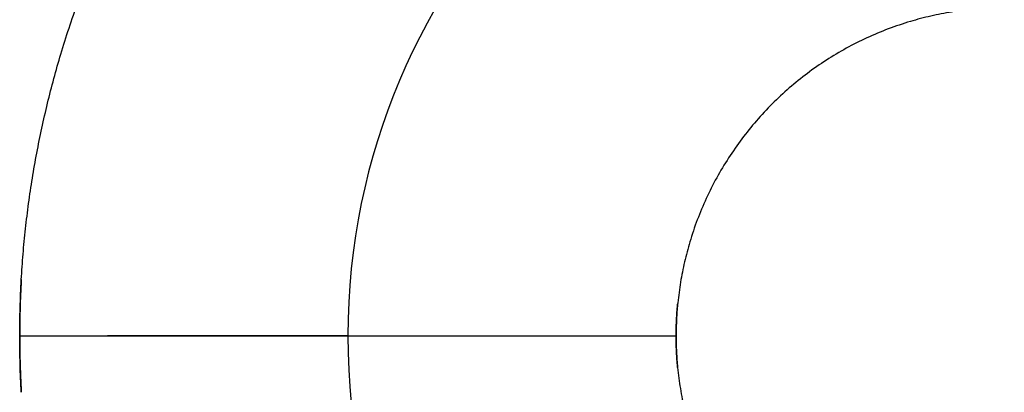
# Model space of a CAD drawing. Header units: inches. Extents: x -535 to 431, y -263 to 280.
# Tile 28 of 82: x -150.5 to -147.5, y -3.43 to -2.29. Entities that reach past the tile are written whole.
import ezdxf

# ---------------------------------------------------------------- set-up
doc = ezdxf.new("R2010")
doc.units = ezdxf.units.IN
doc.linetypes.add('DASHED', pattern=[15, 7, -8])

# ---------------------------------------------------------------- blocks, each defined once
blk = doc.blocks.new('013_G23_G27_BF_B14R_Motor_Bgr_63_EEXDe_1_1__5', base_point=(-375.5, -86.258))
at = {"color": 7, "linetype": 'Continuous'}
for start, end in [(90, 180), (180, -90)]:
    blk.add_arc((-147.5, -3.258), 2, start, end, dxfattribs=at)
at = {"color": 1, "linetype": 'Continuous'}
for points, knots in [([(-150.4951, -3.0861), (-150.4934, -3.0603), (-150.49, -3.0086), (-150.4825, -2.9313), (-150.473, -2.8542), (-150.4616, -2.7774), (-150.4482, -2.7009), (-150.4328, -2.6248), (-150.4154, -2.5491), (-150.3961, -2.4738), (-150.3743, -2.3974), (-150.35, -2.3201), (-150.3231, -2.2418), (-150.294, -2.1645), (-150.2629, -2.0881), (-150.2297, -2.0126), (-150.1945, -1.9381), (-150.1572, -1.8646), (-150.118, -1.7923), (-150.0768, -1.721), (-150.0337, -1.6509), (-149.9887, -1.582), (-149.9417, -1.5144), (-149.8929, -1.448), (-149.8423, -1.3829), (-149.7898, -1.3192), (-149.7356, -1.2569), (-149.6796, -1.196), (-149.6218, -1.1366), (-149.5625, -1.0789), (-149.5016, -1.0228), (-149.4393, -0.9686), (-149.3756, -0.9161), (-149.3105, -0.8654), (-149.2442, -0.8166), (-149.1765, -0.7697), (-149.1076, -0.7246), (-149.0375, -0.6815), (-148.9663, -0.6403), (-148.8939, -0.601), (-148.8205, -0.5638), (-148.746, -0.5285), (-148.6705, -0.4953), (-148.5941, -0.4642), (-148.5168, -0.4351), (-148.4385, -0.4082), (-148.3612, -0.3839), (-148.2849, -0.3621), (-148.2097, -0.3428), (-148.1341, -0.3254), (-148.0582, -0.31), (-147.9818, -0.2966), (-147.9051, -0.2851), (-147.8282, -0.2756), (-147.751, -0.2682), (-147.6991, -0.2645), (-147.6727, -0.2629), (-147.6721, -0.2629), (-147.6718, -0.2629)], [0, 0, 0, 0, 0.077721, 0.155399, 0.233047, 0.310678, 0.388305, 0.465941, 0.543598, 0.621291, 0.699032, 0.781877, 0.864595, 0.947204, 1.029719, 1.112158, 1.194535, 1.276867, 1.359168, 1.441454, 1.523741, 1.606042, 1.688374, 1.770751, 1.853189, 1.935705, 2.018313, 2.101032, 2.183877, 2.266722, 2.349441, 2.432049, 2.514565, 2.597003, 2.67938, 2.761712, 2.844014, 2.9263, 3.008586, 3.090887, 3.173219, 3.255596, 3.338035, 3.42055, 3.503159, 3.585877, 3.668722, 3.746347, 3.823924, 3.901465, 3.978985, 4.056496, 4.134011, 4.211543, 4.289104, 4.366708, 4.367558, 4.368408, 4.368408, 4.368408, 4.368408]), ([(-147.5965, -2.2626), (-147.6179, -2.2651), (-147.6606, -2.2701), (-147.724, -2.2827), (-147.7885, -2.2997), (-147.8537, -2.3217), (-147.919, -2.3491), (-147.982, -2.3809), (-148.0427, -2.417), (-148.1007, -2.4574), (-148.1557, -2.5019), (-148.2076, -2.5502), (-148.256, -2.6021), (-148.3004, -2.6571), (-148.3408, -2.7151), (-148.377, -2.7757), (-148.4088, -2.8388), (-148.4362, -2.9041), (-148.4581, -2.9688), (-148.4749, -3.0323), (-148.4872, -3.0942), (-148.4928, -3.1367), (-148.4951, -3.1591), (-148.4953, -3.1607), (-148.4953, -3.1615)], [0, 0, 0, 0, 0.064528, 0.129048, 0.193627, 0.264542, 0.335235, 0.405798, 0.476318, 0.546881, 0.617574, 0.688488, 0.759403, 0.830096, 0.900659, 0.971179, 1.041742, 1.112435, 1.183349, 1.246447, 1.309487, 1.372531, 1.374864, 1.377197, 1.377197, 1.377197, 1.377197]), ([(-150.5, -3.2583), (-150.4998, -3.2296), (-150.4994, -3.1722), (-150.4965, -3.1148), (-150.4951, -3.0861)], [0, 0, 0, 0, 0.0861596, 0.1722744, 0.1722744, 0.1722744, 0.1722744]), ([(-148.4953, -3.1615), (-148.496, -3.1691), (-148.4974, -3.1844), (-148.4988, -3.2082), (-148.4998, -3.2328), (-148.4999, -3.2497), (-148.5, -3.2581)], [0, 0, 0, 0, 0.02303147, 0.04606994, 0.07144706, 0.0968257, 0.0968257, 0.0968257, 0.0968257]), ([(-149.5, -3.258), (-149.5, -3.258), (-149.5, -3.258), (-149.5001, -3.258), (-149.5002, -3.258), (-149.5003, -3.258), (-149.5005, -3.258), (-149.5006, -3.258), (-149.5009, -3.258), (-149.5011, -3.258), (-149.5015, -3.258), (-149.5018, -3.258), (-149.5022, -3.258), (-149.5026, -3.258), (-149.503, -3.258), (-149.5035, -3.258), (-149.5041, -3.258), (-149.5046, -3.258), (-149.5052, -3.258), (-149.5059, -3.258), (-149.5066, -3.258), (-149.5073, -3.258), (-149.508, -3.258), (-149.5088, -3.258), (-149.5097, -3.258), (-149.5106, -3.258), (-149.5115, -3.258), (-149.5125, -3.258), (-149.5135, -3.258), (-149.5145, -3.258), (-149.5156, -3.258), (-149.5167, -3.258), (-149.5178, -3.258), (-149.519, -3.258), (-149.5202, -3.258), (-149.5215, -3.258), (-149.5227, -3.258), (-149.5241, -3.258), (-149.5254, -3.258), (-149.5268, -3.258), (-149.5283, -3.258), (-149.5298, -3.258), (-149.5313, -3.258), (-149.5328, -3.2581), (-149.5344, -3.2581), (-149.5361, -3.2581), (-149.5378, -3.2581), (-149.5395, -3.2581), (-149.5412, -3.2581), (-149.5431, -3.2581), (-149.5449, -3.2581), (-149.5468, -3.2581), (-149.5487, -3.2581), (-149.5507, -3.2581), (-149.5527, -3.2581), (-149.5547, -3.2581), (-149.5568, -3.2581), (-149.559, -3.2581), (-149.5611, -3.2581), (-149.5633, -3.2581), (-149.5656, -3.2581), (-149.5679, -3.2581), (-149.5702, -3.2581), (-149.5725, -3.2581), (-149.5749, -3.2581), (-149.5772, -3.2581), (-149.5796, -3.2581), (-149.5821, -3.2581), (-149.5846, -3.2581), (-149.5871, -3.2581), (-149.5897, -3.2581), (-149.5923, -3.2581), (-149.595, -3.2581), (-149.5977, -3.2581), (-149.6004, -3.2581), (-149.6032, -3.2581), (-149.606, -3.2581), (-149.6088, -3.2581), (-149.6117, -3.2581), (-149.6146, -3.2581), (-149.6176, -3.2581), (-149.6206, -3.2581), (-149.6236, -3.2581), (-149.6267, -3.2581), (-149.6298, -3.2581), (-149.633, -3.2581), (-149.6362, -3.2581), (-149.6394, -3.2581), (-149.6427, -3.2581), (-149.646, -3.2581), (-149.6493, -3.2581), (-149.6527, -3.2581), (-149.6561, -3.2581), (-149.6596, -3.2581), (-149.663, -3.2581), (-149.6666, -3.2581), (-149.6701, -3.2581), (-149.6737, -3.2581), (-149.6774, -3.2581), (-149.681, -3.2581), (-149.6847, -3.2581), (-149.6885, -3.2581), (-149.6922, -3.2581), (-149.696, -3.2581), (-149.6999, -3.2581), (-149.7037, -3.2581), (-149.7077, -3.2581), (-149.7116, -3.2581), (-149.7156, -3.2581), (-149.7196, -3.2581), (-149.7236, -3.2581), (-149.7277, -3.2581), (-149.7318, -3.2581), (-149.736, -3.2581), (-149.7402, -3.2581), (-149.7444, -3.2581), (-149.7486, -3.2581), (-149.7529, -3.2581), (-149.7572, -3.2581), (-149.7616, -3.2581), (-149.766, -3.2581), (-149.7704, -3.2581), (-149.7748, -3.2581), (-149.7793, -3.2581), (-149.7838, -3.2581), (-149.7883, -3.2581), (-149.7932, -3.2582), (-149.7983, -3.2582), (-149.8036, -3.2582), (-149.8091, -3.2582), (-149.8145, -3.2582), (-149.82, -3.2582), (-149.8256, -3.2582), (-149.8311, -3.2582), (-149.8367, -3.2582), (-149.8424, -3.2582), (-149.8481, -3.2582), (-149.8538, -3.2582), (-149.8596, -3.2582), (-149.8653, -3.2582), (-149.8712, -3.2582), (-149.877, -3.2582), (-149.8829, -3.2582), (-149.8888, -3.2582), (-149.8948, -3.2582), (-149.9008, -3.2582), (-149.9068, -3.2582), (-149.9128, -3.2582), (-149.9189, -3.2582), (-149.925, -3.2582), (-149.9311, -3.2582), (-149.9373, -3.2582), (-149.9435, -3.2582), (-149.9497, -3.2582), (-149.9559, -3.2582), (-149.9622, -3.2582), (-149.9685, -3.2582), (-149.9748, -3.2582), (-149.9811, -3.2582), (-149.9875, -3.2582), (-149.9939, -3.2582), (-150.0003, -3.2582), (-150.0067, -3.2582), (-150.0131, -3.2582), (-150.0196, -3.2582), (-150.0261, -3.2582), (-150.0326, -3.2582), (-150.0391, -3.2582), (-150.0456, -3.2582), (-150.0522, -3.2582), (-150.0587, -3.2582), (-150.0653, -3.2582), (-150.0719, -3.2582), (-150.0785, -3.2582), (-150.0852, -3.2582), (-150.0918, -3.2582), (-150.0985, -3.2582), (-150.1051, -3.2582), (-150.1118, -3.2582), (-150.1185, -3.2582), (-150.1252, -3.2582), (-150.133, -3.2582), (-150.1419, -3.2582), (-150.1519, -3.2582), (-150.162, -3.2582), (-150.172, -3.2582), (-150.182, -3.2582), (-150.1921, -3.2582), (-150.2022, -3.2582), (-150.2123, -3.2582), (-150.2223, -3.2582), (-150.2324, -3.2582), (-150.2425, -3.2583), (-150.2526, -3.2583), (-150.2627, -3.2583), (-150.2727, -3.2583), (-150.2828, -3.2583), (-150.2929, -3.2583), (-150.3029, -3.2583), (-150.313, -3.2583), (-150.323, -3.2583), (-150.3331, -3.2583), (-150.3431, -3.2583), (-150.3531, -3.2583), (-150.363, -3.2583), (-150.373, -3.2583), (-150.3829, -3.2583), (-150.3929, -3.2583), (-150.4027, -3.2583), (-150.4126, -3.2583), (-150.4225, -3.2583), (-150.4323, -3.2583), (-150.442, -3.2583), (-150.4518, -3.2583), (-150.4615, -3.2583), (-150.4712, -3.2583), (-150.4808, -3.2583), (-150.4904, -3.2583), (-150.4968, -3.2583), (-150.5, -3.2583)], [0, 0, 0, 0, 0.000018, 0.00007, 0.000158, 0.000281, 0.00044, 0.000634, 0.000865, 0.001133, 0.001437, 0.001778, 0.002156, 0.002572, 0.003025, 0.003516, 0.004045, 0.004613, 0.005219, 0.005864, 0.006547, 0.00727, 0.008032, 0.008834, 0.009675, 0.010557, 0.011478, 0.01244, 0.013443, 0.014486, 0.01557, 0.016695, 0.017822, 0.018988, 0.020193, 0.021438, 0.022722, 0.024045, 0.025408, 0.026811, 0.028253, 0.029736, 0.031258, 0.03282, 0.034422, 0.036064, 0.037746, 0.039469, 0.041233, 0.043036, 0.044881, 0.046766, 0.048692, 0.050658, 0.052666, 0.054715, 0.056804, 0.058936, 0.061108, 0.063322, 0.065577, 0.067874, 0.070212, 0.072505, 0.074839, 0.077213, 0.079628, 0.082082, 0.084577, 0.087112, 0.089687, 0.092301, 0.094954, 0.097647, 0.10038, 0.103151, 0.105961, 0.10881, 0.111698, 0.114624, 0.117588, 0.12059, 0.123631, 0.126709, 0.129826, 0.13298, 0.136171, 0.1394, 0.142665, 0.145968, 0.149308, 0.152684, 0.156098, 0.159547, 0.163033, 0.166555, 0.170113, 0.173707, 0.177337, 0.181002, 0.184703, 0.188439, 0.19221, 0.196016, 0.199857, 0.203733, 0.207644, 0.211589, 0.215568, 0.219581, 0.223628, 0.22771, 0.231824, 0.235973, 0.240155, 0.24437, 0.248618, 0.2529, 0.257214, 0.261561, 0.265941, 0.270352, 0.274797, 0.279273, 0.283781, 0.288322, 0.292894, 0.298234, 0.303616, 0.309038, 0.314499, 0.319999, 0.325537, 0.331113, 0.336727, 0.342377, 0.348063, 0.353784, 0.359541, 0.365332, 0.371156, 0.377014, 0.382904, 0.388826, 0.39478, 0.400765, 0.40678, 0.412824, 0.418898, 0.425, 0.43113, 0.437288, 0.443473, 0.449683, 0.45592, 0.462181, 0.468467, 0.474777, 0.481111, 0.487467, 0.493845, 0.500245, 0.506667, 0.513108, 0.51957, 0.526051, 0.53255, 0.539068, 0.545604, 0.552156, 0.558725, 0.56531, 0.57191, 0.578525, 0.585154, 0.591797, 0.598452, 0.60512, 0.6118, 0.618492, 0.625194, 0.631906, 0.641905, 0.65192, 0.661949, 0.671991, 0.682044, 0.692106, 0.702175, 0.712251, 0.722332, 0.732415, 0.7425, 0.752585, 0.762668, 0.772747, 0.782822, 0.79289, 0.80295, 0.813001, 0.82304, 0.833066, 0.843077, 0.853073, 0.863051, 0.87301, 0.882947, 0.892863, 0.902754, 0.91262, 0.922459, 0.932269, 0.942049, 0.951796, 0.96151, 0.97119, 0.980832, 0.990436, 1, 1, 1, 1]), ([(-150.4951, -3.4298), (-150.4965, -3.4012), (-150.4994, -3.3441), (-150.4998, -3.2869), (-150.5, -3.2583)], [0, 0, 0, 0, 0.0858021, 0.1715625, 0.1715625, 0.1715625, 0.1715625]), ([(-149.5, -3.258), (-149.5, -3.258), (-149.5, -3.258), (-149.5, -3.258), (-149.4999, -3.258), (-149.4999, -3.258), (-149.4998, -3.258), (-149.4997, -3.258), (-149.4996, -3.258), (-149.4995, -3.258), (-149.4993, -3.258), (-149.4992, -3.258), (-149.499, -3.258), (-149.4988, -3.258), (-149.4986, -3.258), (-149.4984, -3.258), (-149.4981, -3.258), (-149.4979, -3.258), (-149.4976, -3.258), (-149.4973, -3.258), (-149.497, -3.258), (-149.4967, -3.258), (-149.4963, -3.258), (-149.496, -3.258), (-149.4956, -3.258), (-149.4952, -3.258), (-149.4947, -3.258), (-149.4943, -3.258), (-149.4939, -3.258), (-149.4934, -3.258), (-149.4929, -3.258), (-149.4924, -3.258), (-149.4919, -3.258), (-149.4913, -3.258), (-149.4907, -3.258), (-149.4902, -3.258), (-149.4896, -3.258), (-149.4889, -3.258), (-149.4883, -3.258), (-149.4876, -3.258), (-149.487, -3.258), (-149.4863, -3.258), (-149.4856, -3.258), (-149.4848, -3.258), (-149.4841, -3.258), (-149.4833, -3.258), (-149.4825, -3.258), (-149.4818, -3.258), (-149.481, -3.258), (-149.4802, -3.258), (-149.4793, -3.258), (-149.4785, -3.258), (-149.4776, -3.258), (-149.4768, -3.258), (-149.4759, -3.258), (-149.4749, -3.258), (-149.474, -3.258), (-149.4731, -3.258), (-149.4721, -3.258), (-149.4711, -3.258), (-149.4701, -3.258), (-149.4691, -3.258), (-149.468, -3.258), (-149.467, -3.258), (-149.4659, -3.258), (-149.4648, -3.258), (-149.4637, -3.258), (-149.4625, -3.258), (-149.4614, -3.258), (-149.4602, -3.258), (-149.459, -3.258), (-149.4578, -3.258), (-149.4566, -3.258), (-149.4554, -3.258), (-149.4541, -3.258), (-149.4528, -3.258), (-149.4515, -3.258), (-149.4502, -3.258), (-149.4489, -3.258), (-149.4475, -3.258), (-149.4461, -3.258), (-149.4447, -3.258), (-149.4433, -3.258), (-149.4419, -3.258), (-149.4405, -3.258), (-149.439, -3.258), (-149.4375, -3.258), (-149.436, -3.258), (-149.4345, -3.258), (-149.4329, -3.258), (-149.4314, -3.258), (-149.4298, -3.258), (-149.4282, -3.258), (-149.4266, -3.258), (-149.425, -3.258), (-149.4234, -3.258), (-149.4217, -3.258), (-149.4201, -3.258), (-149.4184, -3.258), (-149.4167, -3.258), (-149.4149, -3.258), (-149.4132, -3.258), (-149.4114, -3.258), (-149.4096, -3.258), (-149.4078, -3.258), (-149.406, -3.258), (-149.4042, -3.258), (-149.4023, -3.258), (-149.4004, -3.258), (-149.3985, -3.258), (-149.3966, -3.258), (-149.3947, -3.258), (-149.3928, -3.258), (-149.3908, -3.258), (-149.3888, -3.258), (-149.3868, -3.258), (-149.3848, -3.258), (-149.3827, -3.258), (-149.3807, -3.258), (-149.3786, -3.258), (-149.3765, -3.258), (-149.3744, -3.258), (-149.3723, -3.258), (-149.3701, -3.258), (-149.3679, -3.258), (-149.3658, -3.258), (-149.3635, -3.258), (-149.3613, -3.258), (-149.3591, -3.258), (-149.3568, -3.258), (-149.3546, -3.258), (-149.3523, -3.258), (-149.35, -3.258), (-149.3476, -3.258), (-149.3453, -3.258), (-149.3429, -3.258), (-149.3406, -3.258), (-149.3382, -3.258), (-149.3358, -3.258), (-149.3333, -3.258), (-149.3309, -3.258), (-149.3284, -3.258), (-149.3259, -3.258), (-149.3234, -3.258), (-149.3209, -3.258), (-149.3184, -3.258), (-149.3159, -3.258), (-149.3133, -3.258), (-149.3107, -3.258), (-149.3081, -3.258), (-149.3055, -3.258), (-149.3029, -3.258), (-149.3002, -3.258), (-149.2976, -3.258), (-149.2949, -3.258), (-149.2922, -3.258), (-149.2895, -3.258), (-149.2867, -3.258), (-149.284, -3.258), (-149.2812, -3.258), (-149.2785, -3.258), (-149.2757, -3.258), (-149.2729, -3.258), (-149.27, -3.258), (-149.2672, -3.258), (-149.2643, -3.258), (-149.2615, -3.258), (-149.2586, -3.2581), (-149.2557, -3.2581), (-149.2528, -3.2581), (-149.2498, -3.2581), (-149.2469, -3.2581), (-149.2439, -3.2581), (-149.2409, -3.2581), (-149.2379, -3.2581), (-149.2349, -3.2581), (-149.2319, -3.2581), (-149.2288, -3.2581), (-149.2258, -3.2581), (-149.2227, -3.2581), (-149.2196, -3.2581), (-149.2165, -3.2581), (-149.2134, -3.2581), (-149.2103, -3.2581), (-149.207, -3.2581), (-149.2035, -3.2581), (-149.1998, -3.2581), (-149.1962, -3.2581), (-149.1925, -3.2581), (-149.1888, -3.2581), (-149.1851, -3.2581), (-149.1814, -3.2581), (-149.1776, -3.2581), (-149.1738, -3.2581), (-149.1701, -3.2581), (-149.1663, -3.2581), (-149.1624, -3.2581), (-149.1586, -3.2581), (-149.1547, -3.2581), (-149.1509, -3.2581), (-149.147, -3.2581), (-149.1431, -3.2581), (-149.1392, -3.2581), (-149.1352, -3.2581), (-149.1313, -3.2581), (-149.1273, -3.2581), (-149.1233, -3.2581), (-149.1194, -3.2581), (-149.1153, -3.2581), (-149.1113, -3.2581), (-149.1073, -3.2581), (-149.1032, -3.2581), (-149.0992, -3.2581), (-149.0951, -3.2581), (-149.091, -3.2581), (-149.0869, -3.2581), (-149.0828, -3.2581), (-149.0786, -3.2581), (-149.0745, -3.2581), (-149.0703, -3.2581), (-149.0661, -3.2581), (-149.0619, -3.2581), (-149.0578, -3.2581), (-149.0535, -3.2581), (-149.0493, -3.2581), (-149.0451, -3.2581), (-149.0408, -3.2581), (-149.0366, -3.2581), (-149.0323, -3.2581), (-149.028, -3.2581), (-149.0237, -3.2581), (-149.0194, -3.2581), (-149.0151, -3.2581), (-149.0108, -3.2581), (-149.0065, -3.2581), (-149.0021, -3.2581), (-148.9978, -3.2581), (-148.9934, -3.2581), (-148.989, -3.2581), (-148.9847, -3.2581), (-148.9803, -3.2581), (-148.9759, -3.2581), (-148.9715, -3.2581), (-148.967, -3.2581), (-148.9626, -3.2581), (-148.9582, -3.2581), (-148.9538, -3.2581), (-148.9493, -3.2581), (-148.9448, -3.2581), (-148.9404, -3.2581), (-148.9359, -3.2581), (-148.9314, -3.2581), (-148.9269, -3.2581), (-148.9225, -3.2581), (-148.918, -3.2581), (-148.9135, -3.2581), (-148.9089, -3.2581), (-148.9044, -3.2581), (-148.8999, -3.2581), (-148.8954, -3.2581), (-148.8908, -3.2581), (-148.8863, -3.2581), (-148.8818, -3.2581), (-148.8772, -3.2581), (-148.8727, -3.2581), (-148.8674, -3.2581), (-148.8614, -3.2581), (-148.8546, -3.2581), (-148.8479, -3.2581), (-148.8412, -3.2581), (-148.8344, -3.2581), (-148.8276, -3.2581), (-148.8209, -3.2581), (-148.8141, -3.2581), (-148.8073, -3.2581), (-148.8006, -3.2581), (-148.7938, -3.2581), (-148.787, -3.2581), (-148.7802, -3.2581), (-148.7735, -3.2581), (-148.7667, -3.2581), (-148.7599, -3.2581), (-148.7531, -3.2581), (-148.7463, -3.2581), (-148.7395, -3.2581), (-148.7328, -3.2581), (-148.726, -3.2581), (-148.7192, -3.2581), (-148.7124, -3.2581), (-148.7057, -3.2581), (-148.6989, -3.2581), (-148.6921, -3.2581), (-148.6854, -3.2581), (-148.6786, -3.2581), (-148.6719, -3.2581), (-148.6651, -3.2581), (-148.6584, -3.2581), (-148.6517, -3.2581), (-148.6449, -3.2581), (-148.6382, -3.2581), (-148.6315, -3.2581), (-148.6248, -3.2581), (-148.6181, -3.2581), (-148.6115, -3.2581), (-148.6048, -3.2581), (-148.5982, -3.2581), (-148.5915, -3.2581), (-148.5849, -3.2581), (-148.5783, -3.2581), (-148.5717, -3.2581), (-148.5651, -3.2581), (-148.5585, -3.2581), (-148.5519, -3.2581), (-148.5454, -3.2581), (-148.5389, -3.2581), (-148.5323, -3.2581), (-148.5258, -3.2581), (-148.5194, -3.2581), (-148.5129, -3.2581), (-148.5064, -3.2581), (-148.5021, -3.2581), (-148.5, -3.2581)], [0, 0, 0, 0, 0.0000081, 0.0000324, 0.0000731, 0.0001301, 0.0002036, 0.0002936, 0.0004002, 0.0005235, 0.0006636, 0.0008205, 0.0009943, 0.0011852, 0.0013931, 0.0016181, 0.0018604, 0.00212, 0.0023969, 0.0026914, 0.0030033, 0.0033329, 0.0036801, 0.0040452, 0.0044278, 0.0048284, 0.005247, 0.0056836, 0.0061382, 0.0066111, 0.0071021, 0.0076114, 0.008139, 0.008685, 0.0092495, 0.0098325, 0.0104341, 0.0110543, 0.0116933, 0.012351, 0.0130275, 0.0137229, 0.0144373, 0.0151706, 0.0159231, 0.0166947, 0.0174499, 0.0182229, 0.0190136, 0.0198222, 0.0206486, 0.0214928, 0.0223549, 0.0232349, 0.0241329, 0.0250488, 0.0259827, 0.0269346, 0.0279046, 0.0288926, 0.0298988, 0.030923, 0.0319654, 0.033026, 0.0341048, 0.0352018, 0.0363171, 0.0374507, 0.0386025, 0.0397727, 0.0409613, 0.0421683, 0.0433937, 0.0446375, 0.0458998, 0.0471807, 0.04848, 0.0497979, 0.0511344, 0.0524895, 0.0538632, 0.0552556, 0.0566666, 0.0580964, 0.059545, 0.0610123, 0.0624984, 0.0640033, 0.0655271, 0.0670697, 0.0686313, 0.0702117, 0.0717854, 0.0733784, 0.0749905, 0.0766219, 0.0782724, 0.0799419, 0.0816305, 0.083338, 0.0850645, 0.0868099, 0.0885742, 0.0903572, 0.092159, 0.0939795, 0.0958186, 0.0976764, 0.0995527, 0.1014475, 0.1033608, 0.1052925, 0.1072426, 0.109211, 0.1111977, 0.1132026, 0.1152257, 0.117267, 0.1193264, 0.1214038, 0.1234991, 0.1256125, 0.1277437, 0.1298928, 0.1320598, 0.1342444, 0.1364468, 0.1386669, 0.1409046, 0.1431599, 0.1454327, 0.147723, 0.1500307, 0.1523558, 0.1546982, 0.157058, 0.1594349, 0.1618291, 0.1642405, 0.1666689, 0.1691144, 0.171577, 0.1740564, 0.1765528, 0.1790661, 0.1815962, 0.1841431, 0.1867067, 0.189287, 0.1918839, 0.1944975, 0.1971275, 0.1997741, 0.2024371, 0.2051165, 0.2078123, 0.2105244, 0.2132527, 0.2159973, 0.218758, 0.2215348, 0.2243277, 0.2271367, 0.2299616, 0.2328024, 0.2356592, 0.2385318, 0.2414201, 0.2443243, 0.2472441, 0.2501795, 0.2531306, 0.2560972, 0.2590794, 0.262077, 0.26509, 0.2681184, 0.2711621, 0.2742211, 0.2772953, 0.2803847, 0.2834892, 0.2866088, 0.2897435, 0.2928932, 0.2965152, 0.3001561, 0.3038157, 0.3074937, 0.31119, 0.3149045, 0.3186368, 0.3223869, 0.3261546, 0.3299397, 0.3337419, 0.3375612, 0.3413973, 0.3452502, 0.3491194, 0.353005, 0.3569068, 0.3608244, 0.3647579, 0.3687069, 0.3726713, 0.3766509, 0.3806456, 0.3846552, 0.3886794, 0.3927181, 0.3967712, 0.4008384, 0.4049195, 0.4090145, 0.413123, 0.417245, 0.4213802, 0.4255284, 0.4296896, 0.4338634, 0.4380498, 0.4422485, 0.4464593, 0.4506821, 0.4549168, 0.459163, 0.4634207, 0.4676896, 0.4719696, 0.4762605, 0.4805622, 0.4848743, 0.4891968, 0.4935295, 0.4978722, 0.5022247, 0.5065868, 0.5109584, 0.5153392, 0.5197292, 0.524128, 0.5285356, 0.5329517, 0.5373762, 0.5418089, 0.5462497, 0.5506982, 0.5551544, 0.559618, 0.564089, 0.568567, 0.573052, 0.5775437, 0.582042, 0.5865467, 0.5910576, 0.5955745, 0.6000973, 0.6046257, 0.6091596, 0.6136988, 0.6182431, 0.6227924, 0.6273465, 0.6319051, 0.6386302, 0.6453626, 0.6521018, 0.6588475, 0.665599, 0.6723559, 0.6791178, 0.685884, 0.6926543, 0.699428, 0.7062047, 0.7129839, 0.7197651, 0.7265478, 0.7333316, 0.740116, 0.7469005, 0.7536845, 0.7604677, 0.7672496, 0.7740295, 0.7808072, 0.787582, 0.7943536, 0.8011213, 0.8078848, 0.8146436, 0.8213971, 0.8281449, 0.8348866, 0.8416215, 0.8483493, 0.8550694, 0.8617814, 0.8684848, 0.8751791, 0.8818638, 0.8885385, 0.8952026, 0.9018557, 0.9084972, 0.9151268, 0.9217439, 0.928348, 0.9349387, 0.9415155, 0.9480778, 0.9546253, 0.9611573, 0.9676735, 0.9741734, 0.9806564, 0.9871222, 0.9935701, 0.9999997, 0.9999997, 0.9999997, 0.9999997]), ([(-148.5, -3.2581), (-148.4999, -3.2662), (-148.4998, -3.2823), (-148.4989, -3.3064), (-148.4975, -3.3305), (-148.4961, -3.3465), (-148.4953, -3.3545)], [0, 0, 0, 0, 0.02412237, 0.04823866, 0.07236011, 0.09649788, 0.09649788, 0.09649788, 0.09649788]), ([(-148.4953, -3.3545), (-148.4929, -3.3759), (-148.4879, -3.4186), (-148.4753, -3.482), (-148.4583, -3.5465), (-148.4363, -3.6116), (-148.4089, -3.6769), (-148.3771, -3.74), (-148.3409, -3.8007), (-148.3006, -3.8586), (-148.2561, -3.9137), (-148.2078, -3.9656), (-148.1559, -4.0139), (-148.1008, -4.0584), (-148.0429, -4.0988), (-147.9822, -4.135), (-147.9192, -4.1668), (-147.8539, -4.1942), (-147.7892, -4.216), (-147.7256, -4.2329), (-147.6638, -4.2451), (-147.6213, -4.2508), (-147.5988, -4.2531), (-147.5973, -4.2532), (-147.5965, -4.2533)], [0, 0, 0, 0, 0.064528, 0.129048, 0.193627, 0.264542, 0.335235, 0.405798, 0.476318, 0.546881, 0.617574, 0.688488, 0.759403, 0.830096, 0.900659, 0.971179, 1.041742, 1.112435, 1.183349, 1.246447, 1.309487, 1.372531, 1.374864, 1.377197, 1.377197, 1.377197, 1.377197])]:
    blk.add_open_spline(points, degree=3, knots=knots, dxfattribs=at)
at = {"color": 1, "linetype": 'DASHED'}
for points, knots in [([(-150.4951, -3.0861), (-150.4965, -3.1147), (-150.4994, -3.1718), (-150.4998, -3.229), (-150.5, -3.2576)], [0, 0, 0, 0, 0.0858021, 0.1715625, 0.1715625, 0.1715625, 0.1715625]), ([(-148.5, -3.2578), (-148.4999, -3.2498), (-148.4998, -3.2337), (-148.4989, -3.2096), (-148.4975, -3.1855), (-148.4961, -3.1695), (-148.4953, -3.1615)], [0, 0, 0, 0, 0.02412237, 0.04823866, 0.07236011, 0.09649788, 0.09649788, 0.09649788, 0.09649788]), ([(-150.5, -3.2576), (-150.4968, -3.2576), (-150.4904, -3.2576), (-150.4808, -3.2576), (-150.4712, -3.2576), (-150.4615, -3.2576), (-150.4518, -3.2576), (-150.442, -3.2576), (-150.4323, -3.2576), (-150.4225, -3.2576), (-150.4126, -3.2576), (-150.4027, -3.2576), (-150.3929, -3.2577), (-150.3829, -3.2577), (-150.373, -3.2577), (-150.363, -3.2577), (-150.3531, -3.2577), (-150.3431, -3.2577), (-150.3331, -3.2577), (-150.323, -3.2577), (-150.313, -3.2577), (-150.3029, -3.2577), (-150.2929, -3.2577), (-150.2828, -3.2577), (-150.2727, -3.2577), (-150.2627, -3.2577), (-150.2526, -3.2577), (-150.2425, -3.2577), (-150.2324, -3.2577), (-150.2223, -3.2577), (-150.2123, -3.2577), (-150.2022, -3.2577), (-150.1921, -3.2577), (-150.182, -3.2577), (-150.172, -3.2577), (-150.162, -3.2577), (-150.1519, -3.2577), (-150.1419, -3.2577), (-150.133, -3.2577), (-150.1252, -3.2577), (-150.1185, -3.2577), (-150.1118, -3.2577), (-150.1051, -3.2577), (-150.0985, -3.2577), (-150.0918, -3.2577), (-150.0852, -3.2577), (-150.0785, -3.2577), (-150.0719, -3.2577), (-150.0653, -3.2577), (-150.0587, -3.2577), (-150.0522, -3.2577), (-150.0456, -3.2577), (-150.0391, -3.2577), (-150.0326, -3.2577), (-150.0261, -3.2577), (-150.0196, -3.2577), (-150.0131, -3.2577), (-150.0067, -3.2577), (-150.0003, -3.2578), (-149.9939, -3.2578), (-149.9875, -3.2578), (-149.9811, -3.2578), (-149.9748, -3.2578), (-149.9685, -3.2578), (-149.9622, -3.2578), (-149.9559, -3.2578), (-149.9497, -3.2578), (-149.9435, -3.2578), (-149.9373, -3.2578), (-149.9311, -3.2578), (-149.925, -3.2578), (-149.9189, -3.2578), (-149.9128, -3.2578), (-149.9068, -3.2578), (-149.9008, -3.2578), (-149.8948, -3.2578), (-149.8888, -3.2578), (-149.8829, -3.2578), (-149.877, -3.2578), (-149.8712, -3.2578), (-149.8653, -3.2578), (-149.8596, -3.2578), (-149.8538, -3.2578), (-149.8481, -3.2578), (-149.8424, -3.2578), (-149.8367, -3.2578), (-149.8311, -3.2578), (-149.8256, -3.2578), (-149.82, -3.2578), (-149.8145, -3.2578), (-149.8091, -3.2578), (-149.8036, -3.2578), (-149.7983, -3.2578), (-149.7932, -3.2578), (-149.7883, -3.2578), (-149.7838, -3.2578), (-149.7793, -3.2578), (-149.7748, -3.2578), (-149.7704, -3.2578), (-149.766, -3.2578), (-149.7616, -3.2578), (-149.7572, -3.2578), (-149.7529, -3.2578), (-149.7486, -3.2578), (-149.7444, -3.2578), (-149.7402, -3.2578), (-149.736, -3.2578), (-149.7318, -3.2578), (-149.7277, -3.2578), (-149.7236, -3.2578), (-149.7196, -3.2578), (-149.7156, -3.2578), (-149.7116, -3.2578), (-149.7077, -3.2578), (-149.7037, -3.2578), (-149.6999, -3.2578), (-149.696, -3.2578), (-149.6922, -3.2578), (-149.6885, -3.2578), (-149.6847, -3.2578), (-149.681, -3.2578), (-149.6774, -3.2578), (-149.6737, -3.2578), (-149.6701, -3.2578), (-149.6666, -3.2578), (-149.663, -3.2578), (-149.6596, -3.2578), (-149.6561, -3.2578), (-149.6527, -3.2578), (-149.6493, -3.2578), (-149.646, -3.2578), (-149.6427, -3.2578), (-149.6394, -3.2578), (-149.6362, -3.2578), (-149.633, -3.2578), (-149.6298, -3.2578), (-149.6267, -3.2578), (-149.6236, -3.2578), (-149.6206, -3.2578), (-149.6176, -3.2578), (-149.6146, -3.2578), (-149.6117, -3.2578), (-149.6088, -3.2578), (-149.606, -3.2579), (-149.6032, -3.2579), (-149.6004, -3.2579), (-149.5977, -3.2579), (-149.595, -3.2579), (-149.5923, -3.2579), (-149.5897, -3.2579), (-149.5871, -3.2579), (-149.5846, -3.2579), (-149.5821, -3.2579), (-149.5796, -3.2579), (-149.5772, -3.2579), (-149.5749, -3.2579), (-149.5725, -3.2579), (-149.5702, -3.2579), (-149.5679, -3.2579), (-149.5656, -3.2579), (-149.5633, -3.2579), (-149.5611, -3.2579), (-149.559, -3.2579), (-149.5568, -3.2579), (-149.5547, -3.2579), (-149.5527, -3.2579), (-149.5507, -3.2579), (-149.5487, -3.2579), (-149.5468, -3.2579), (-149.5449, -3.2579), (-149.5431, -3.2579), (-149.5412, -3.2579), (-149.5395, -3.2579), (-149.5378, -3.2579), (-149.5361, -3.2579), (-149.5344, -3.2579), (-149.5328, -3.2579), (-149.5313, -3.2579), (-149.5298, -3.2579), (-149.5283, -3.2579), (-149.5268, -3.2579), (-149.5254, -3.2579), (-149.5241, -3.2579), (-149.5227, -3.2579), (-149.5215, -3.2579), (-149.5202, -3.2579), (-149.519, -3.2579), (-149.5178, -3.2579), (-149.5167, -3.2579), (-149.5156, -3.2579), (-149.5145, -3.2579), (-149.5135, -3.2579), (-149.5125, -3.2579), (-149.5115, -3.2579), (-149.5106, -3.2579), (-149.5097, -3.2579), (-149.5088, -3.2579), (-149.508, -3.2579), (-149.5073, -3.2579), (-149.5066, -3.2579), (-149.5059, -3.2579), (-149.5052, -3.2579), (-149.5046, -3.2579), (-149.5041, -3.2579), (-149.5035, -3.2579), (-149.503, -3.2579), (-149.5026, -3.2579), (-149.5022, -3.258), (-149.5018, -3.258), (-149.5015, -3.258), (-149.5011, -3.258), (-149.5009, -3.258), (-149.5006, -3.258), (-149.5005, -3.258), (-149.5003, -3.258), (-149.5002, -3.258), (-149.5001, -3.258), (-149.5, -3.258), (-149.5, -3.258), (-149.5, -3.258)], [0, 0, 0, 0, 0.009564, 0.019168, 0.028811, 0.03849, 0.048204, 0.057952, 0.067731, 0.077541, 0.08738, 0.097246, 0.107137, 0.117053, 0.126991, 0.136949, 0.146927, 0.156923, 0.166935, 0.176961, 0.187, 0.19705, 0.20711, 0.217178, 0.227253, 0.237332, 0.247415, 0.2575, 0.267585, 0.277668, 0.287749, 0.297825, 0.307895, 0.317957, 0.328009, 0.338051, 0.34808, 0.358095, 0.368095, 0.374807, 0.381509, 0.3882, 0.39488, 0.401548, 0.408203, 0.414846, 0.421475, 0.42809, 0.43469, 0.441275, 0.447844, 0.454397, 0.460932, 0.46745, 0.47395, 0.48043, 0.486892, 0.493334, 0.499755, 0.506155, 0.512533, 0.518889, 0.525223, 0.531533, 0.537819, 0.54408, 0.550317, 0.556528, 0.562712, 0.56887, 0.575, 0.581102, 0.587176, 0.593221, 0.599236, 0.60522, 0.611174, 0.617096, 0.622986, 0.628844, 0.634669, 0.640459, 0.646216, 0.651937, 0.657623, 0.663273, 0.668887, 0.674463, 0.680001, 0.685501, 0.690963, 0.696384, 0.701766, 0.707107, 0.711679, 0.716219, 0.720727, 0.725204, 0.729648, 0.73406, 0.738439, 0.742786, 0.7471, 0.751382, 0.75563, 0.759845, 0.764027, 0.768176, 0.772291, 0.776372, 0.780419, 0.784433, 0.788412, 0.792357, 0.796267, 0.800143, 0.803984, 0.80779, 0.811561, 0.815297, 0.818998, 0.822663, 0.826293, 0.829887, 0.833445, 0.836967, 0.840453, 0.843903, 0.847316, 0.850692, 0.854032, 0.857335, 0.860601, 0.863829, 0.867021, 0.870175, 0.873291, 0.876369, 0.87941, 0.882412, 0.885377, 0.888303, 0.89119, 0.894039, 0.896849, 0.899621, 0.902353, 0.905046, 0.907699, 0.910314, 0.912888, 0.915423, 0.917918, 0.920373, 0.922787, 0.925161, 0.927495, 0.929788, 0.932127, 0.934423, 0.936679, 0.938892, 0.941065, 0.943196, 0.945286, 0.947334, 0.949342, 0.951309, 0.953235, 0.95512, 0.956964, 0.958768, 0.960531, 0.962254, 0.963936, 0.965579, 0.967181, 0.968743, 0.970265, 0.971747, 0.973189, 0.974592, 0.975955, 0.977278, 0.978562, 0.979807, 0.981012, 0.982178, 0.983305, 0.98443, 0.985514, 0.986558, 0.98756, 0.988522, 0.989443, 0.990325, 0.991166, 0.991968, 0.99273, 0.993453, 0.994137, 0.994781, 0.995387, 0.995955, 0.996484, 0.996975, 0.997429, 0.997844, 0.998222, 0.998563, 0.998867, 0.999135, 0.999366, 0.999561, 0.999719, 0.999843, 0.99993, 0.999983, 1, 1, 1, 1]), ([(-150.5, -3.2583), (-150.4998, -3.2869), (-150.4994, -3.3441), (-150.4965, -3.4012), (-150.4951, -3.4298)], [0, 0, 0, 0, 0.0858038, 0.1715624, 0.1715624, 0.1715624, 0.1715624]), ([(-149.5, -3.258), (-149.5, -3.258), (-149.5, -3.258), (-149.5, -3.258), (-149.4999, -3.258), (-149.4999, -3.258), (-149.4998, -3.258), (-149.4997, -3.258), (-149.4996, -3.258), (-149.4995, -3.258), (-149.4993, -3.258), (-149.4992, -3.258), (-149.499, -3.258), (-149.4988, -3.258), (-149.4986, -3.258), (-149.4984, -3.258), (-149.4981, -3.258), (-149.4979, -3.258), (-149.4976, -3.258), (-149.4973, -3.258), (-149.497, -3.258), (-149.4967, -3.258), (-149.4963, -3.258), (-149.496, -3.258), (-149.4956, -3.258), (-149.4952, -3.258), (-149.4947, -3.258), (-149.4943, -3.258), (-149.4939, -3.258), (-149.4934, -3.258), (-149.4929, -3.258), (-149.4924, -3.258), (-149.4919, -3.258), (-149.4913, -3.258), (-149.4907, -3.258), (-149.4902, -3.258), (-149.4896, -3.258), (-149.4889, -3.258), (-149.4883, -3.258), (-149.4876, -3.258), (-149.487, -3.2579), (-149.4863, -3.2579), (-149.4856, -3.2579), (-149.4848, -3.2579), (-149.4841, -3.2579), (-149.4833, -3.2579), (-149.4825, -3.2579), (-149.4818, -3.2579), (-149.481, -3.2579), (-149.4802, -3.2579), (-149.4793, -3.2579), (-149.4785, -3.2579), (-149.4776, -3.2579), (-149.4768, -3.2579), (-149.4759, -3.2579), (-149.4749, -3.2579), (-149.474, -3.2579), (-149.4731, -3.2579), (-149.4721, -3.2579), (-149.4711, -3.2579), (-149.4701, -3.2579), (-149.4691, -3.2579), (-149.468, -3.2579), (-149.467, -3.2579), (-149.4659, -3.2579), (-149.4648, -3.2579), (-149.4637, -3.2579), (-149.4625, -3.2579), (-149.4614, -3.2579), (-149.4602, -3.2579), (-149.459, -3.2579), (-149.4578, -3.2579), (-149.4566, -3.2579), (-149.4554, -3.2579), (-149.4541, -3.2579), (-149.4528, -3.2579), (-149.4515, -3.2579), (-149.4502, -3.2579), (-149.4489, -3.2579), (-149.4475, -3.2579), (-149.4461, -3.2579), (-149.4447, -3.2579), (-149.4433, -3.2579), (-149.4419, -3.2579), (-149.4405, -3.2579), (-149.439, -3.2579), (-149.4375, -3.2579), (-149.436, -3.2579), (-149.4345, -3.2579), (-149.4329, -3.2579), (-149.4314, -3.2579), (-149.4298, -3.2579), (-149.4282, -3.2579), (-149.4266, -3.2579), (-149.425, -3.2579), (-149.4234, -3.2579), (-149.4217, -3.2579), (-149.4201, -3.2579), (-149.4184, -3.2579), (-149.4167, -3.2579), (-149.4149, -3.2579), (-149.4132, -3.2579), (-149.4114, -3.2579), (-149.4096, -3.2579), (-149.4078, -3.2579), (-149.406, -3.2579), (-149.4042, -3.2579), (-149.4023, -3.2579), (-149.4004, -3.2579), (-149.3985, -3.2579), (-149.3966, -3.2579), (-149.3947, -3.2579), (-149.3928, -3.2579), (-149.3908, -3.2579), (-149.3888, -3.2579), (-149.3868, -3.2579), (-149.3848, -3.2579), (-149.3827, -3.2579), (-149.3807, -3.2579), (-149.3786, -3.2579), (-149.3765, -3.2579), (-149.3744, -3.2579), (-149.3723, -3.2579), (-149.3701, -3.2579), (-149.3679, -3.2579), (-149.3658, -3.2579), (-149.3635, -3.2579), (-149.3613, -3.2579), (-149.3591, -3.2579), (-149.3568, -3.2579), (-149.3546, -3.2579), (-149.3523, -3.2579), (-149.35, -3.2579), (-149.3476, -3.2579), (-149.3453, -3.2579), (-149.3429, -3.2579), (-149.3406, -3.2579), (-149.3382, -3.2579), (-149.3358, -3.2579), (-149.3333, -3.2579), (-149.3309, -3.2579), (-149.3284, -3.2579), (-149.3259, -3.2579), (-149.3234, -3.2579), (-149.3209, -3.2579), (-149.3184, -3.2579), (-149.3159, -3.2579), (-149.3133, -3.2579), (-149.3107, -3.2579), (-149.3081, -3.2579), (-149.3055, -3.2579), (-149.3029, -3.2579), (-149.3002, -3.2579), (-149.2976, -3.2579), (-149.2949, -3.2579), (-149.2922, -3.2579), (-149.2895, -3.2579), (-149.2867, -3.2579), (-149.284, -3.2579), (-149.2812, -3.2579), (-149.2785, -3.2579), (-149.2757, -3.2579), (-149.2729, -3.2579), (-149.27, -3.2579), (-149.2672, -3.2579), (-149.2643, -3.2579), (-149.2615, -3.2579), (-149.2586, -3.2579), (-149.2557, -3.2579), (-149.2528, -3.2579), (-149.2498, -3.2579), (-149.2469, -3.2579), (-149.2439, -3.2579), (-149.2409, -3.2579), (-149.2379, -3.2579), (-149.2349, -3.2579), (-149.2319, -3.2579), (-149.2288, -3.2579), (-149.2258, -3.2579), (-149.2227, -3.2579), (-149.2196, -3.2579), (-149.2165, -3.2579), (-149.2134, -3.2579), (-149.2103, -3.2579), (-149.207, -3.2579), (-149.2035, -3.2579), (-149.1998, -3.2579), (-149.1962, -3.2579), (-149.1925, -3.2579), (-149.1888, -3.2579), (-149.1851, -3.2579), (-149.1814, -3.2579), (-149.1776, -3.2579), (-149.1738, -3.2579), (-149.1701, -3.2579), (-149.1663, -3.2579), (-149.1624, -3.2579), (-149.1586, -3.2579), (-149.1547, -3.2579), (-149.1509, -3.2579), (-149.147, -3.2579), (-149.1431, -3.2579), (-149.1392, -3.2579), (-149.1352, -3.2579), (-149.1313, -3.2579), (-149.1273, -3.2579), (-149.1233, -3.2579), (-149.1194, -3.2579), (-149.1153, -3.2579), (-149.1113, -3.2579), (-149.1073, -3.2579), (-149.1032, -3.2579), (-149.0992, -3.2579), (-149.0951, -3.2579), (-149.091, -3.2579), (-149.0869, -3.2579), (-149.0828, -3.2579), (-149.0786, -3.2579), (-149.0745, -3.2579), (-149.0703, -3.2579), (-149.0661, -3.2579), (-149.0619, -3.2579), (-149.0578, -3.2579), (-149.0535, -3.2579), (-149.0493, -3.2579), (-149.0451, -3.2579), (-149.0408, -3.2579), (-149.0366, -3.2579), (-149.0323, -3.2579), (-149.028, -3.2579), (-149.0237, -3.2579), (-149.0194, -3.2579), (-149.0151, -3.2579), (-149.0108, -3.2579), (-149.0065, -3.2579), (-149.0021, -3.2579), (-148.9978, -3.2579), (-148.9934, -3.2579), (-148.989, -3.2579), (-148.9847, -3.2579), (-148.9803, -3.2579), (-148.9759, -3.2579), (-148.9715, -3.2579), (-148.967, -3.2579), (-148.9626, -3.2579), (-148.9582, -3.2579), (-148.9538, -3.2579), (-148.9493, -3.2579), (-148.9448, -3.2579), (-148.9404, -3.2579), (-148.9359, -3.2579), (-148.9314, -3.2579), (-148.9269, -3.2579), (-148.9225, -3.2579), (-148.918, -3.2579), (-148.9135, -3.2579), (-148.9089, -3.2579), (-148.9044, -3.2579), (-148.8999, -3.2579), (-148.8954, -3.2579), (-148.8908, -3.2579), (-148.8863, -3.2579), (-148.8818, -3.2579), (-148.8772, -3.2579), (-148.8727, -3.2579), (-148.8664, -3.2579), (-148.8584, -3.2579), (-148.8486, -3.2579), (-148.8389, -3.2579), (-148.8291, -3.2579), (-148.8193, -3.2579), (-148.8095, -3.2579), (-148.7997, -3.2578), (-148.7899, -3.2578), (-148.7801, -3.2578), (-148.7703, -3.2578), (-148.7604, -3.2578), (-148.7506, -3.2578), (-148.7408, -3.2578), (-148.731, -3.2578), (-148.7211, -3.2578), (-148.7113, -3.2578), (-148.7015, -3.2578), (-148.6917, -3.2578), (-148.6829, -3.2578), (-148.6751, -3.2578), (-148.6682, -3.2578), (-148.6614, -3.2578), (-148.6545, -3.2578), (-148.6477, -3.2578), (-148.6408, -3.2578), (-148.634, -3.2578), (-148.6272, -3.2578), (-148.6204, -3.2578), (-148.6136, -3.2578), (-148.6068, -3.2578), (-148.6, -3.2578), (-148.5932, -3.2578), (-148.5865, -3.2578), (-148.5797, -3.2578), (-148.573, -3.2578), (-148.5663, -3.2578), (-148.5596, -3.2578), (-148.5529, -3.2578), (-148.5463, -3.2578), (-148.5396, -3.2578), (-148.533, -3.2578), (-148.5263, -3.2578), (-148.5197, -3.2578), (-148.5131, -3.2578), (-148.5066, -3.2578), (-148.5022, -3.2578), (-148.5, -3.2578)], [0, 0, 0, 0, 0.0000081, 0.0000324, 0.0000731, 0.0001301, 0.0002036, 0.0002936, 0.0004002, 0.0005235, 0.0006636, 0.0008205, 0.0009943, 0.0011852, 0.0013931, 0.0016181, 0.0018604, 0.00212, 0.0023969, 0.0026914, 0.0030033, 0.0033329, 0.0036801, 0.0040452, 0.0044278, 0.0048284, 0.005247, 0.0056836, 0.0061382, 0.0066111, 0.0071021, 0.0076114, 0.008139, 0.008685, 0.0092495, 0.0098325, 0.0104341, 0.0110543, 0.0116933, 0.012351, 0.0130275, 0.0137229, 0.0144373, 0.0151706, 0.0159231, 0.0166947, 0.0174499, 0.0182229, 0.0190136, 0.0198222, 0.0206486, 0.0214928, 0.0223549, 0.0232349, 0.0241329, 0.0250488, 0.0259827, 0.0269346, 0.0279046, 0.0288926, 0.0298988, 0.030923, 0.0319654, 0.033026, 0.0341048, 0.0352018, 0.0363171, 0.0374507, 0.0386025, 0.0397727, 0.0409613, 0.0421683, 0.0433937, 0.0446375, 0.0458998, 0.0471807, 0.04848, 0.0497979, 0.0511344, 0.0524895, 0.0538632, 0.0552556, 0.0566666, 0.0580964, 0.059545, 0.0610123, 0.0624984, 0.0640033, 0.0655271, 0.0670697, 0.0686313, 0.0702117, 0.0717854, 0.0733784, 0.0749905, 0.0766219, 0.0782724, 0.0799419, 0.0816305, 0.083338, 0.0850645, 0.0868099, 0.0885742, 0.0903572, 0.092159, 0.0939795, 0.0958186, 0.0976764, 0.0995527, 0.1014475, 0.1033608, 0.1052925, 0.1072426, 0.109211, 0.1111977, 0.1132026, 0.1152257, 0.117267, 0.1193264, 0.1214038, 0.1234991, 0.1256125, 0.1277437, 0.1298928, 0.1320598, 0.1342444, 0.1364468, 0.1386669, 0.1409046, 0.1431599, 0.1454327, 0.147723, 0.1500307, 0.1523558, 0.1546982, 0.157058, 0.1594349, 0.1618291, 0.1642405, 0.1666689, 0.1691144, 0.171577, 0.1740564, 0.1765528, 0.1790661, 0.1815962, 0.1841431, 0.1867067, 0.189287, 0.1918839, 0.1944975, 0.1971275, 0.1997741, 0.2024371, 0.2051165, 0.2078123, 0.2105244, 0.2132527, 0.2159973, 0.218758, 0.2215348, 0.2243277, 0.2271367, 0.2299616, 0.2328024, 0.2356592, 0.2385318, 0.2414201, 0.2443243, 0.2472441, 0.2501795, 0.2531306, 0.2560972, 0.2590794, 0.262077, 0.26509, 0.2681184, 0.2711621, 0.2742211, 0.2772953, 0.2803847, 0.2834892, 0.2866088, 0.2897435, 0.2928932, 0.2965152, 0.3001561, 0.3038157, 0.3074937, 0.31119, 0.3149045, 0.3186368, 0.3223869, 0.3261546, 0.3299397, 0.3337419, 0.3375612, 0.3413973, 0.3452502, 0.3491194, 0.353005, 0.3569068, 0.3608244, 0.3647579, 0.3687069, 0.3726713, 0.3766509, 0.3806456, 0.3846552, 0.3886794, 0.3927181, 0.3967712, 0.4008384, 0.4049195, 0.4090145, 0.413123, 0.417245, 0.4213802, 0.4255284, 0.4296896, 0.4338634, 0.4380498, 0.4422485, 0.4464593, 0.4506821, 0.4549168, 0.459163, 0.4634207, 0.4676896, 0.4719696, 0.4762605, 0.4805622, 0.4848743, 0.4891968, 0.4935295, 0.4978722, 0.5022247, 0.5065868, 0.5109584, 0.5153392, 0.5197292, 0.524128, 0.5285356, 0.5329517, 0.5373762, 0.5418089, 0.5462497, 0.5506982, 0.5551544, 0.559618, 0.564089, 0.568567, 0.573052, 0.5775437, 0.582042, 0.5865467, 0.5910576, 0.5955745, 0.6000973, 0.6046257, 0.6091596, 0.6136988, 0.6182431, 0.6227924, 0.6273465, 0.6319051, 0.6416333, 0.6513784, 0.6611389, 0.670913, 0.6806992, 0.6904956, 0.7003008, 0.710113, 0.7199306, 0.7297518, 0.7395752, 0.7493989, 0.7592213, 0.7690409, 0.7788558, 0.7886646, 0.7984654, 0.8082567, 0.8180367, 0.8249132, 0.8317827, 0.8386449, 0.8454993, 0.8523455, 0.8591829, 0.8660113, 0.8728302, 0.8796391, 0.8864376, 0.8932253, 0.9000017, 0.9067664, 0.9135189, 0.9202589, 0.9269859, 0.9336994, 0.940399, 0.9470844, 0.953755, 0.9604104, 0.9670502, 0.9736739, 0.9802812, 0.9868715, 0.9934445, 0.9999997, 0.9999997, 0.9999997, 0.9999997]), ([(-148.4953, -3.3545), (-148.496, -3.3468), (-148.4974, -3.3315), (-148.4988, -3.3078), (-148.4998, -3.2834), (-148.4999, -3.2665), (-148.5, -3.2581)], [0, 0, 0, 0, 0.02303147, 0.04606994, 0.07128294, 0.09649745, 0.09649745, 0.09649745, 0.09649745])]:
    blk.add_open_spline(points, degree=3, knots=knots, dxfattribs=at)
blk = doc.blocks.new('Vordans1', base_point=(-218.75, 13))
blk.add_blockref('013_G23_G27_BF_B14R_Motor_Bgr_63_EEXDe_1_1__5', (-375.5, -86.258))

msp = doc.modelspace()

# ---------------------------------------------------------------- block references
msp.add_blockref('Vordans1', (-218.75, 13))

doc.saveas('drawing.dxf')
